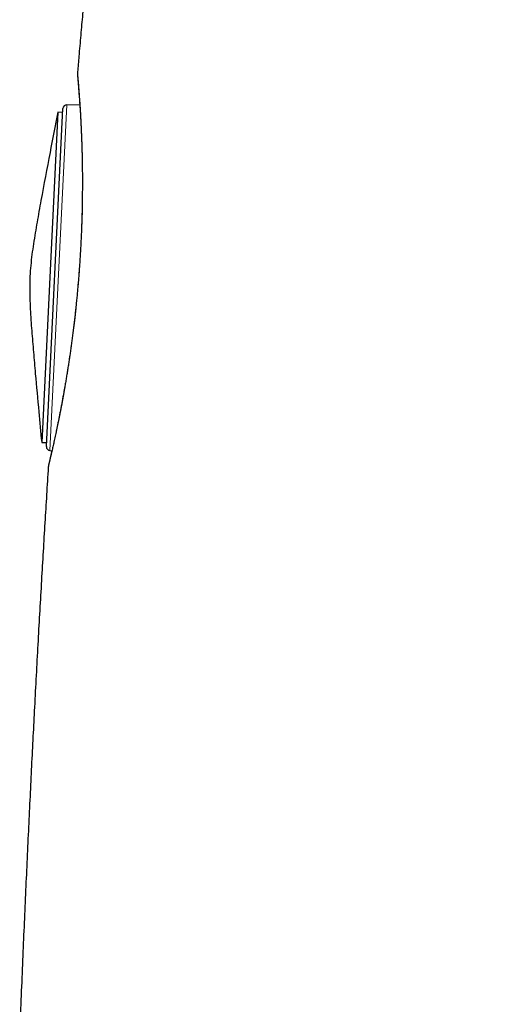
# Model space of a CAD drawing. Header units: millimetres. Extents: x 8 to 913, y 12 to 937.
# Tile 34 of 70: x 178 to 191, y 689 to 714. Entities that reach past the tile are written whole.
import ezdxf

# ---------------------------------------------------------------- set-up
doc = ezdxf.new("R2010")
doc.units = ezdxf.units.MM

msp = doc.modelspace()

# ---------------------------------------------------------------- linework, layer by layer
at = {"color": 7, "linetype": 'Continuous', "lineweight": 30}
for p, q in [((179.103, 703.223), (179.534, 712.027)), ((179.975, 712.117), (179.635, 712.122)), ((179.401, 711.93), (178.98, 703.333)), ((179.529, 711.923), (179.401, 711.93)), ((178.98, 703.333), (179.108, 703.327)), ((179.195, 703.119), (179.248, 703.114)), ((179.151, 702.675), (179.151, 702.676))]:
    msp.add_line(p, q, dxfattribs=at)
at = {"color": 252, "linetype": 'Continuous', "lineweight": 0}
msp.add_line((179.635, 712.122), (179.195, 703.119), dxfattribs=at)
msp.add_arc((148.85, 710.098), 31.197, 346.2351, 5.2997, dxfattribs=at)
at = {"color": 7, "linetype": 'Continuous', "lineweight": 30}
for centre, start, end in [((179.634, 712.022), 89.2, 177.2), ((179.203, 703.218), 177.2, 265.2)]:
    msp.add_arc(centre, 0.1, start, end, dxfattribs=at)
for points, knots in [([(190.718, 764.554), (190.684, 764.463), (190.565, 764.142), (190.363, 763.598), (190.115, 762.926), (189.873, 762.268), (189.638, 761.624), (189.409, 760.993), (189.18, 760.356), (188.95, 759.712), (188.722, 759.062), (188.501, 758.428), (188.288, 757.809), (188.095, 757.237), (187.919, 756.712), (187.76, 756.232), (187.606, 755.763), (187.458, 755.306), (187.316, 754.86), (187.181, 754.434), (187.054, 754.028), (186.935, 753.642), (186.82, 753.266), (186.71, 752.903), (186.603, 752.544), (186.498, 752.192), (186.397, 751.846), (186.301, 751.515), (186.21, 751.198), (186.124, 750.897), (186.039, 750.593), (185.952, 750.283), (185.862, 749.96), (185.774, 749.636), (185.645, 749.159), (185.477, 748.529), (185.273, 747.742), (185.062, 746.911), (184.847, 746.035), (184.626, 745.112), (184.41, 744.18), (184.199, 743.237), (183.991, 742.284), (183.777, 741.27), (183.56, 740.201), (183.34, 739.082), (183.131, 737.975), (182.948, 736.978), (182.791, 736.091), (182.657, 735.312), (182.527, 734.543), (182.403, 733.784), (182.283, 733.037), (182.168, 732.301), (182.043, 731.488), (181.91, 730.591), (181.767, 729.606), (181.629, 728.616), (181.458, 727.358), (181.259, 725.83), (181.037, 724.03), (180.827, 722.22), (180.632, 720.458), (180.453, 718.748), (180.326, 717.471), (180.24, 716.572), (180.19, 716.052), (180.142, 715.531), (180.093, 715.008), (180.045, 714.477), (179.997, 713.935), (179.953, 713.434), (179.925, 713.114), (179.914, 712.979)], [0, 0, 0, 0, 0.005551, 0.019392, 0.03293, 0.046176, 0.059137, 0.071821, 0.084231, 0.097573, 0.110592, 0.123289, 0.135664, 0.147714, 0.157506, 0.167067, 0.176395, 0.185485, 0.194333, 0.202935, 0.210815, 0.218468, 0.225889, 0.233073, 0.240016, 0.24711, 0.253922, 0.260445, 0.266673, 0.272602, 0.278224, 0.284559, 0.290891, 0.297243, 0.303615, 0.318868, 0.33424, 0.349735, 0.367496, 0.385424, 0.403521, 0.42179, 0.440233, 0.458807, 0.480569, 0.502127, 0.523447, 0.544494, 0.55961, 0.57455, 0.589298, 0.60384, 0.618163, 0.63225, 0.646086, 0.664829, 0.683641, 0.702544, 0.721532, 0.75563, 0.789937, 0.82441, 0.859002, 0.890445, 0.921909, 0.931796, 0.94168, 0.95156, 0.961439, 0.971483, 0.981772, 0.992312, 1, 1, 1, 1]), ([(179.915, 712.881), (179.915, 712.881), (179.915, 712.882), (179.915, 712.88), (179.916, 712.875), (179.917, 712.866), (179.918, 712.853), (179.919, 712.835), (179.921, 712.812), (179.924, 712.785), (179.927, 712.753), (179.93, 712.718), (179.933, 712.678), (179.937, 712.634), (179.941, 712.586), (179.945, 712.534), (179.949, 712.478), (179.954, 712.418), (179.958, 712.354), (179.963, 712.287), (179.968, 712.215), (179.973, 712.141), (179.978, 712.062), (179.983, 711.981), (179.988, 711.896), (179.993, 711.807), (179.998, 711.715), (180.003, 711.619), (180.008, 711.521), (180.012, 711.419), (180.016, 711.314), (180.02, 711.207), (180.024, 711.097), (180.028, 710.985), (180.031, 710.87), (180.033, 710.752), (180.036, 710.632), (180.037, 710.509), (180.039, 710.385), (180.04, 710.258), (180.04, 710.129), (180.04, 709.998), (180.039, 709.866), (180.038, 709.733), (180.036, 709.598), (180.034, 709.462), (180.031, 709.325), (180.027, 709.186), (180.023, 709.047), (180.018, 708.906), (180.012, 708.764), (180.005, 708.622), (179.998, 708.479), (179.991, 708.336), (179.982, 708.191), (179.973, 708.047), (179.963, 707.903), (179.952, 707.759), (179.941, 707.617), (179.929, 707.474), (179.917, 707.331), (179.904, 707.188), (179.89, 707.045), (179.875, 706.902), (179.86, 706.76), (179.845, 706.618), (179.829, 706.478), (179.812, 706.338), (179.795, 706.201), (179.777, 706.065), (179.76, 705.931), (179.741, 705.799), (179.723, 705.668), (179.704, 705.538), (179.685, 705.409), (179.665, 705.283), (179.645, 705.158), (179.625, 705.036), (179.605, 704.916), (179.585, 704.799), (179.565, 704.684), (179.545, 704.572), (179.525, 704.462), (179.506, 704.355), (179.486, 704.251), (179.466, 704.149), (179.447, 704.051), (179.428, 703.955), (179.41, 703.863), (179.391, 703.774), (179.373, 703.688), (179.356, 703.606), (179.34, 703.528), (179.323, 703.453), (179.308, 703.382), (179.293, 703.314), (179.279, 703.25), (179.265, 703.19), (179.252, 703.133), (179.24, 703.081), (179.229, 703.032), (179.219, 702.988), (179.209, 702.947), (179.2, 702.91), (179.193, 702.877), (179.186, 702.849), (179.18, 702.824), (179.175, 702.804), (179.171, 702.789), (179.169, 702.779), (179.168, 702.774), (179.167, 702.772), (179.167, 702.772), (179.167, 702.772)], [0, 0, 0, 0, 0.000516, 0.00518, 0.011459, 0.01916, 0.027745, 0.036753, 0.045931, 0.05516, 0.0644, 0.07387, 0.083295, 0.092699, 0.102098, 0.111506, 0.120934, 0.130407, 0.139819, 0.149266, 0.158726, 0.168178, 0.177595, 0.186963, 0.196324, 0.205773, 0.215195, 0.224604, 0.234014, 0.243434, 0.252851, 0.262243, 0.271593, 0.280924, 0.290246, 0.299572, 0.30891, 0.318278, 0.327576, 0.336891, 0.346231, 0.355572, 0.364887, 0.374154, 0.383322, 0.392578, 0.401808, 0.411024, 0.420237, 0.429457, 0.438694, 0.447958, 0.457117, 0.466335, 0.475584, 0.484833, 0.494046, 0.503193, 0.512289, 0.521409, 0.530578, 0.539791, 0.549038, 0.558313, 0.567607, 0.576911, 0.586218, 0.595516, 0.604795, 0.614049, 0.623268, 0.632452, 0.641705, 0.651035, 0.660391, 0.669762, 0.679138, 0.688502, 0.69784, 0.707206, 0.71657, 0.725933, 0.735303, 0.744691, 0.75411, 0.763576, 0.772963, 0.782409, 0.791891, 0.801378, 0.810834, 0.820228, 0.829547, 0.83898, 0.848394, 0.857804, 0.867222, 0.876658, 0.886127, 0.895586, 0.904939, 0.914333, 0.923747, 0.933162, 0.942553, 0.951908, 0.961265, 0.970494, 0.979614, 0.987598, 0.994589, 0.999756, 1, 1, 1, 1]), ([(179.914, 712.979), (179.914, 712.977), (179.913, 712.969), (179.912, 712.956), (179.912, 712.941), (179.912, 712.93), (179.912, 712.922), (179.912, 712.916), (179.913, 712.91), (179.913, 712.906), (179.913, 712.902), (179.913, 712.898), (179.914, 712.893), (179.914, 712.886), (179.915, 712.874), (179.917, 712.858), (179.918, 712.838), (179.92, 712.813), (179.923, 712.785), (179.926, 712.752), (179.929, 712.715), (179.932, 712.675), (179.935, 712.63), (179.939, 712.581), (179.943, 712.529), (179.948, 712.472), (179.952, 712.411), (179.957, 712.347), (179.962, 712.279), (179.966, 712.207), (179.97, 712.153), (179.972, 712.122), (179.972, 712.117)], [0, 0, 0, 0, 0.00202, 0.008766, 0.013956, 0.01827, 0.022356, 0.026762, 0.031942, 0.038619, 0.047793, 0.06114, 0.082031, 0.120246, 0.172095, 0.222118, 0.274977, 0.326614, 0.377556, 0.428448, 0.480044, 0.53128, 0.58233, 0.633319, 0.684338, 0.735449, 0.786603, 0.837633, 0.888835, 0.940091, 0.99124, 1, 1, 1, 1]), ([(179.401, 711.93), (179.333, 711.579), (179.184, 710.813), (179.02, 709.953), (178.91, 709.349), (178.86, 709.069), (178.812, 708.788), (178.766, 708.506), (178.726, 708.224), (178.693, 707.941), (178.681, 707.751), (178.675, 707.656)], [0, 0, 0, 0, 0.247041, 0.539862, 0.605598, 0.671333, 0.737068, 0.802805, 0.868546, 0.934272, 1, 1, 1, 1]), ([(178.675, 707.656), (178.672, 707.562), (178.665, 707.372), (178.67, 707.088), (178.683, 706.803), (178.7, 706.519), (178.727, 706.145), (178.766, 705.679), (178.827, 704.976), (178.899, 704.195), (178.955, 703.6), (178.98, 703.335)], [0, 0, 0, 0, 0.065619, 0.131236, 0.196868, 0.262496, 0.328122, 0.457031, 0.58594, 0.816134, 1, 1, 1, 1]), ([(179.245, 703.114), (179.242, 703.1), (179.235, 703.069), (179.225, 703.024), (179.215, 702.98), (179.205, 702.939), (179.197, 702.902), (179.189, 702.87), (179.183, 702.841), (179.177, 702.816), (179.172, 702.795), (179.168, 702.778), (179.165, 702.765), (179.163, 702.757), (179.161, 702.749), (179.16, 702.744), (179.159, 702.739), (179.158, 702.733), (179.157, 702.725), (179.155, 702.715), (179.154, 702.702), (179.152, 702.688), (179.152, 702.679), (179.151, 702.675)], [0, 0, 0, 0, 0.060009, 0.135085, 0.210521, 0.286175, 0.36192, 0.437663, 0.513412, 0.589319, 0.665208, 0.741704, 0.819989, 0.904747, 0.926263, 0.943055, 0.953723, 0.962567, 0.970253, 0.977637, 0.98526, 0.994428, 1, 1, 1, 1]), ([(179.151, 702.676), (179.15, 702.649), (179.133, 702.384), (179.101, 701.874), (179.056, 701.141), (179.012, 700.394), (178.968, 699.633), (178.923, 698.856), (178.879, 698.064), (178.836, 697.257), (178.794, 696.46), (178.753, 695.674), (178.714, 694.9), (178.676, 694.112), (178.637, 693.311), (178.599, 692.495), (178.562, 691.665), (178.524, 690.821), (178.487, 689.947), (178.449, 689.044), (178.423, 688.389), (178.409, 688.039), (178.407, 687.999)], [0, 0, 0, 0, 0.005395, 0.054357, 0.104285, 0.155195, 0.207106, 0.260034, 0.313997, 0.369014, 0.425102, 0.476923, 0.529656, 0.583316, 0.637917, 0.693474, 0.750004, 0.807522, 0.866043, 0.928445, 0.991986, 1, 1, 1, 1])]:
    msp.add_open_spline(points, degree=3, knots=knots, dxfattribs=at)
at = {"color": 252, "linetype": 'Continuous', "lineweight": 0}
msp.add_open_spline([(179.151, 702.675), (179.151, 702.675), (179.151, 702.675), (179.151, 702.675), (179.151, 702.675)], degree=3, knots=[0, 0, 0, 0, 0.239544, 1, 1, 1, 1], dxfattribs=at)

doc.saveas('drawing.dxf')
